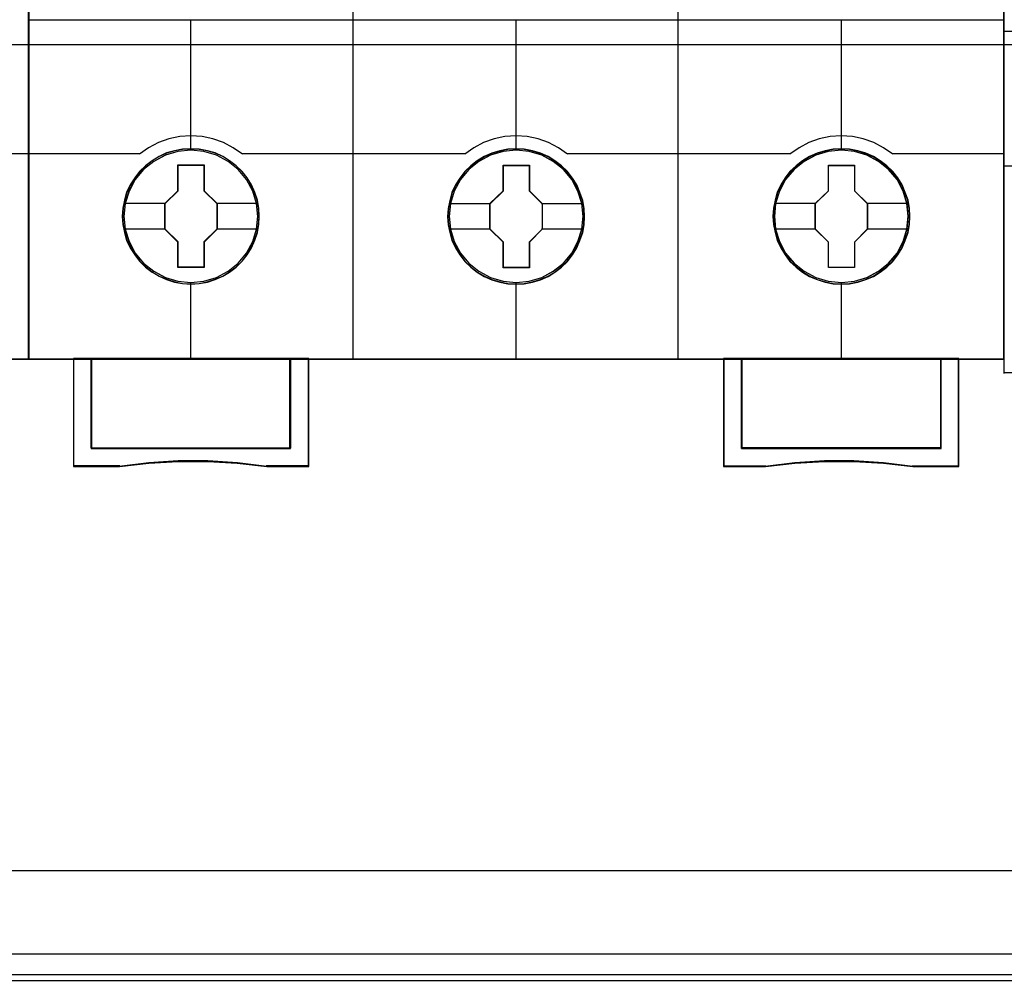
# Model space of a CAD drawing. Extents: x -631805 to -376315, y -40155 to 84873.
# Tile 49 of 256: x -618678 to -618133, y -33639 to -33102. Entities that reach past the tile are written whole.
import ezdxf

# ---------------------------------------------------------------- set-up
doc = ezdxf.new("R2010")
doc.units = 0
doc.header["$MEASUREMENT"] = 0
doc.layers.get('0').update_dxf_attribs({"color": 252})
doc.layers.add('45', color=8, linetype='Continuous')
doc.layers.add('50', color=7, linetype='Continuous')

# ---------------------------------------------------------------- blocks, each defined once
blk = doc.blocks.new('*U1009')
at = {"layer": '50', "color": 7}
for points in [[(59.825943, -92.486155), (387.918232, -92.486155), (387.918232, -379.414356), (59.825943, -379.414356), (59.825943, -92.486155)], [(391.762235, -435.77199), (55.98194, -435.77199), (55.98194, -385.150219), (391.762235, -385.150219), (391.762235, -435.77199)]]:
    blk.add_lwpolyline(points, dxfattribs=at)
blk = doc.blocks.new('*U1020')
at = {"layer": '50', "color": 7}
for points in [[(383.999821, -385.499773), (64.001505, -385.499773)], [(67.968952, -384.008872), (379.969373, -384.008872)], [(61.983887, -287.349254), (386.017439, -287.349254), (386.017439, -333.651915), (61.983887, -333.651915), (61.983887, -287.349254)]]:
    blk.add_lwpolyline(points, dxfattribs=at)
blk = doc.blocks.new('*D1022')
at = {"layer": '45', "color": 7}
for points in [[(143.039331, -268.997671), (70.962948, -268.997671), (70.962948, -351.066058), (143.039331, -351.066058), (143.039331, -268.997671)], [(143.018122, -269.021504), (70.984156, -269.021504), (70.984156, -351.044873), (143.018122, -351.044873), (143.018122, -269.021504)]]:
    blk.add_lwpolyline(points, close=True, dxfattribs=at)
at = {"layer": '45', "color": 139}
blk.add_lwpolyline([(143.039331, -268.997671), (70.962948, -268.997671), (70.962948, -351.066058), (143.039331, -351.066058), (143.039331, -268.997671)], close=True, dxfattribs=at)
blk.add_lwpolyline([(136.817348, -339.657888), (143.039331, -339.657888)], dxfattribs=at)
blk = doc.blocks.new('*U1023')
at = {"layer": '45', "color": 7}
for points in [[(160.994099, -268.997671), (142.970404, -268.997671), (142.970404, -351.066058), (160.994099, -351.066058), (179.006647, -351.066058), (197.030342, -351.066058), (197.030342, -268.997671), (179.006647, -268.997671), (160.994099, -268.997671)], [(155.777561, -343.150779), (155.75518, -342.697589), (155.682441, -342.249925), (155.525772, -341.818841), (155.346721, -341.404338), (155.111717, -341.011941), (154.831951, -340.663758), (154.501826, -340.343208), (154.132535, -340.066873), (153.763243, -339.823697), (153.332402, -339.635789), (152.901562, -339.508674), (152.442745, -339.425774), (151.989523, -339.403667), (151.530706, -339.425774), (151.088675, -339.508674), (150.641049, -339.635789), (150.226995, -339.823697), (149.835322, -340.066873), (149.47722, -340.343208), (149.141501, -340.663758), (148.87852, -341.011941), (148.632326, -341.404338), (148.430894, -341.818841), (148.313392, -342.249925), (148.223867, -342.697589), (148.190295, -343.150779), (148.223867, -343.598443), (148.313392, -344.040581), (148.430894, -344.471664), (148.632326, -344.886168), (148.87852, -345.278565), (149.141501, -345.637801), (149.47722, -345.958351), (149.835322, -346.234686), (150.226995, -346.466808), (150.641049, -346.64919), (151.088675, -346.787358), (151.530706, -346.875785), (151.989523, -346.897892), (152.442745, -346.875785), (152.901562, -346.787358), (153.332402, -346.64919), (153.763243, -346.466808), (154.132535, -346.234686), (154.501826, -345.958351), (154.831951, -345.637801), (155.111717, -345.278565), (155.346721, -344.886168), (155.525772, -344.471664), (155.682441, -344.040581), (155.75518, -343.598443), (155.777561, -343.150779)], [(155.777561, -343.150779), (155.75518, -342.697589), (155.682441, -342.249925), (155.525772, -341.818841), (155.346721, -341.404338), (155.111717, -341.011941), (154.831951, -340.663758), (154.501826, -340.343208), (154.132535, -340.066873), (153.763243, -339.823697), (153.332402, -339.635789), (152.901562, -339.508674), (152.442745, -339.425774), (151.989523, -339.403667), (151.530706, -339.425774), (151.088675, -339.508674), (150.641049, -339.635789), (150.226995, -339.823697), (149.835322, -340.066873), (149.47722, -340.343208), (149.141501, -340.663758), (148.87852, -341.011941), (148.632326, -341.404338), (148.430894, -341.818841), (148.313392, -342.249925), (148.223867, -342.697589), (148.190295, -343.150779), (148.223867, -343.598443), (148.313392, -344.040581), (148.430894, -344.471664), (148.632326, -344.886168), (148.87852, -345.278565), (149.141501, -345.637801), (149.47722, -345.958351), (149.835322, -346.234686), (150.226995, -346.466808), (150.641049, -346.64919), (151.088675, -346.787358), (151.530706, -346.875785), (151.989523, -346.897892), (152.442745, -346.875785), (152.901562, -346.787358), (153.332402, -346.64919), (153.763243, -346.466808), (154.132535, -346.234686), (154.501826, -345.958351), (154.831951, -345.637801), (155.111717, -345.278565), (155.346721, -344.886168), (155.525772, -344.471664), (155.682441, -344.040581), (155.75518, -343.598443), (155.777561, -343.150779)], [(155.761655, -343.150779), (155.739368, -342.69951), (155.666933, -342.253745), (155.510921, -341.824489), (155.332621, -341.411743), (155.098603, -341.02101), (154.820009, -340.674303), (154.491269, -340.355113), (154.123526, -340.079949), (153.755782, -339.837805), (153.326749, -339.650693), (152.897715, -339.524118), (152.440821, -339.441569), (151.9895, -339.419556), (151.532607, -339.441569), (151.092429, -339.524118), (150.64668, -339.650693), (150.234361, -339.837805), (149.84433, -340.079949), (149.487731, -340.355113), (149.153419, -340.674303), (148.891541, -341.02101), (148.646379, -341.411743), (148.445791, -341.824489), (148.328782, -342.253745), (148.239632, -342.69951), (148.206201, -343.150779), (148.239632, -343.596545), (148.328782, -344.036808), (148.445791, -344.466063), (148.646379, -344.878809), (148.891541, -345.269542), (149.153419, -345.627255), (149.487731, -345.946446), (149.84433, -346.22161), (150.234361, -346.452747), (150.64668, -346.634356), (151.092429, -346.771938), (151.532607, -346.85999), (151.9895, -346.882003), (152.440821, -346.85999), (152.897715, -346.771938), (153.326749, -346.634356), (153.755782, -346.452747), (154.123526, -346.22161), (154.491269, -345.946446), (154.820009, -345.627255), (155.098603, -345.269542), (155.332621, -344.878809), (155.510921, -344.466063), (155.666933, -344.036808), (155.739368, -343.596545), (155.761655, -343.150779)], [(173.788704, -343.155961), (173.766322, -342.70831), (173.69358, -342.26066), (173.536905, -341.824063), (173.357847, -341.409572), (173.122834, -341.022714), (172.843057, -340.669015), (172.51292, -340.348476), (172.149209, -340.072148), (171.774308, -339.82898), (171.343451, -339.646605), (170.912594, -339.513967), (170.453759, -339.431069), (170.00052, -339.408963), (169.54728, -339.431069), (169.099637, -339.513967), (168.651993, -339.646605), (168.237923, -339.82898), (167.846234, -340.072148), (167.488119, -340.348476), (167.152387, -340.669015), (166.889396, -341.022714), (166.643192, -341.409572), (166.447348, -341.824063), (166.324246, -342.26066), (166.234717, -342.70831), (166.206739, -343.155961), (166.234717, -343.609137), (166.324246, -344.045734), (166.447348, -344.476805), (166.643192, -344.891296), (166.889396, -345.28368), (167.152387, -345.642906), (167.488119, -345.963445), (167.846234, -346.245299), (168.237923, -346.471888), (168.651993, -346.65979), (169.099637, -346.792427), (169.54728, -346.880852), (170.00052, -346.908485), (170.453759, -346.880852), (170.912594, -346.792427), (171.343451, -346.65979), (171.774308, -346.471888), (172.149209, -346.245299), (172.51292, -345.963445), (172.843057, -345.642906), (173.122834, -345.28368), (173.357847, -344.891296), (173.536905, -344.476805), (173.69358, -344.045734), (173.766322, -343.609137), (173.788704, -343.155961)], [(173.788704, -343.155961), (173.766322, -342.70831), (173.69358, -342.26066), (173.536905, -341.824063), (173.357847, -341.409572), (173.122834, -341.022714), (172.843057, -340.669015), (172.51292, -340.348476), (172.149209, -340.072148), (171.774308, -339.82898), (171.343451, -339.646605), (170.912594, -339.513967), (170.453759, -339.431069), (170.00052, -339.408963), (169.54728, -339.431069), (169.099637, -339.513967), (168.651993, -339.646605), (168.237923, -339.82898), (167.846234, -340.072148), (167.488119, -340.348476), (167.152387, -340.669015), (166.889396, -341.022714), (166.643192, -341.409572), (166.447348, -341.824063), (166.324246, -342.26066), (166.234717, -342.70831), (166.206739, -343.155961), (166.234717, -343.609137), (166.324246, -344.045734), (166.447348, -344.476805), (166.643192, -344.891296), (166.889396, -345.28368), (167.152387, -345.642906), (167.488119, -345.963445), (167.846234, -346.245299), (168.237923, -346.471888), (168.651993, -346.65979), (169.099637, -346.792427), (169.54728, -346.880852), (170.00052, -346.908485), (170.453759, -346.880852), (170.912594, -346.792427), (171.343451, -346.65979), (171.774308, -346.471888), (172.149209, -346.245299), (172.51292, -345.963445), (172.843057, -345.642906), (173.122834, -345.28368), (173.357847, -344.891296), (173.536905, -344.476805), (173.69358, -344.045734), (173.766322, -343.609137), (173.788704, -343.155961)], [(173.772798, -343.155972), (173.75051, -342.710219), (173.678073, -342.264466), (173.522055, -341.829719), (173.343749, -341.416984), (173.109722, -341.031765), (172.831118, -340.679565), (172.502366, -340.360384), (172.140182, -340.085227), (171.766853, -339.84309), (171.337804, -339.661486), (170.908755, -339.529411), (170.451845, -339.446864), (170.000508, -339.424852), (169.54917, -339.446864), (169.103405, -339.529411), (168.657639, -339.661486), (168.245306, -339.84309), (167.855262, -340.085227), (167.498649, -340.360384), (167.164325, -340.679565), (166.902438, -341.031765), (166.657267, -341.416984), (166.462245, -341.829719), (166.339659, -342.264466), (166.250506, -342.710219), (166.222646, -343.155972), (166.250506, -343.607229), (166.339659, -344.041976), (166.462245, -344.47122), (166.657267, -344.883954), (166.902438, -345.274676), (167.164325, -345.63238), (167.498649, -345.951561), (167.855262, -346.232221), (168.245306, -346.457849), (168.657639, -346.644955), (169.103405, -346.77703), (169.54917, -346.86508), (170.000508, -346.892596), (170.451845, -346.86508), (170.908755, -346.77703), (171.337804, -346.644955), (171.766853, -346.457849), (172.140182, -346.232221), (172.502366, -345.951561), (172.831118, -345.63238), (173.109722, -345.274676), (173.343749, -344.883954), (173.522055, -344.47122), (173.678073, -344.041976), (173.75051, -343.607229), (173.772798, -343.155972)], [(191.8078, -343.156076), (191.785411, -342.702885), (191.712646, -342.255221), (191.555922, -341.824137), (191.376809, -341.409634), (191.141723, -341.017237), (190.861859, -340.669054), (190.531619, -340.348505), (190.162198, -340.072169), (189.792777, -339.828993), (189.361787, -339.641085), (188.930796, -339.513971), (188.471818, -339.43107), (188.018438, -339.408963), (187.559461, -339.43107), (187.117275, -339.513971), (186.669493, -339.641085), (186.255294, -339.828993), (185.863484, -340.072169), (185.505258, -340.348505), (185.16942, -340.669054), (184.906348, -341.017237), (184.660068, -341.409634), (184.458565, -341.824137), (184.341022, -342.255221), (184.251466, -342.702885), (184.217882, -343.156076), (184.251466, -343.60374), (184.341022, -344.045877), (184.458565, -344.476961), (184.660068, -344.891464), (184.906348, -345.283861), (185.16942, -345.643097), (185.505258, -345.963647), (185.863484, -346.239983), (186.255294, -346.472105), (186.669493, -346.654486), (187.117275, -346.792654), (187.559461, -346.881082), (188.018438, -346.903188), (188.471818, -346.881082), (188.930796, -346.792654), (189.361787, -346.654486), (189.792777, -346.472105), (190.162198, -346.239983), (190.531619, -345.963647), (190.861859, -345.643097), (191.141723, -345.283861), (191.376809, -344.891464), (191.555922, -344.476961), (191.712646, -344.045877), (191.785411, -343.60374), (191.8078, -343.156076)], [(191.8078, -343.156076), (191.785411, -342.702885), (191.712646, -342.255221), (191.555922, -341.824137), (191.376809, -341.409634), (191.141723, -341.017237), (190.861859, -340.669054), (190.531619, -340.348505), (190.162198, -340.072169), (189.792777, -339.828993), (189.361787, -339.641085), (188.930796, -339.513971), (188.471818, -339.43107), (188.018438, -339.408963), (187.559461, -339.43107), (187.117275, -339.513971), (186.669493, -339.641085), (186.255294, -339.828993), (185.863484, -340.072169), (185.505258, -340.348505), (185.16942, -340.669054), (184.906348, -341.017237), (184.660068, -341.409634), (184.458565, -341.824137), (184.341022, -342.255221), (184.251466, -342.702885), (184.217882, -343.156076), (184.251466, -343.60374), (184.341022, -344.045877), (184.458565, -344.476961), (184.660068, -344.891464), (184.906348, -345.283861), (185.16942, -345.643097), (185.505258, -345.963647), (185.863484, -346.239983), (186.255294, -346.472105), (186.669493, -346.654486), (187.117275, -346.792654), (187.559461, -346.881082), (188.018438, -346.903188), (188.471818, -346.881082), (188.930796, -346.792654), (189.361787, -346.654486), (189.792777, -346.472105), (190.162198, -346.239983), (190.531619, -345.963647), (190.861859, -345.643097), (191.141723, -345.283861), (191.376809, -344.891464), (191.555922, -344.476961), (191.712646, -344.045877), (191.785411, -343.60374), (191.8078, -343.156076)], [(191.789243, -343.156076), (191.766963, -342.704807), (191.694554, -342.259041), (191.538596, -341.829785), (191.360359, -341.417039), (191.126423, -341.026306), (190.847927, -340.6796), (190.519302, -340.360409), (190.151688, -340.085245), (189.784074, -339.843101), (189.35519, -339.65599), (188.926307, -339.529414), (188.469574, -339.446865), (188.018411, -339.424852), (187.561678, -339.446865), (187.121655, -339.529414), (186.676062, -339.65599), (186.263888, -339.843101), (185.873994, -340.085245), (185.51752, -340.360409), (185.183325, -340.6796), (184.921539, -341.026306), (184.676463, -341.417039), (184.475946, -341.829785), (184.358977, -342.259041), (184.269859, -342.704807), (184.236439, -343.156076), (184.269859, -343.601841), (184.358977, -344.042104), (184.475946, -344.47136), (184.676463, -344.884106), (184.921539, -345.274839), (185.183325, -345.632552), (185.51752, -345.951742), (185.873994, -346.226906), (186.263888, -346.458044), (186.676062, -346.639652), (187.121655, -346.777234), (187.561678, -346.865286), (188.018411, -346.8873), (188.469574, -346.865286), (188.926307, -346.777234), (189.35519, -346.639652), (189.784074, -346.458044), (190.151688, -346.226906), (190.519302, -345.951742), (190.847927, -345.632552), (191.126423, -345.274839), (191.360359, -344.884106), (191.538596, -344.47136), (191.694554, -344.042104), (191.766963, -343.601841), (191.789243, -343.156076)], [(151.272635, -340.301385), (152.71711, -340.301385), (152.71711, -341.729027), (153.439347, -342.431781), (153.439347, -343.853889), (152.71711, -344.573244), (152.71711, -345.984285), (151.272635, -345.984285), (151.272635, -344.573244), (150.539113, -343.853889), (150.539113, -342.431781), (151.272635, -341.729027), (151.272635, -340.301385)], [(151.272635, -340.301385), (152.71711, -340.301385), (152.71711, -340.301385), (152.71711, -341.729027), (152.71711, -341.729027), (153.439347, -342.431781), (153.439347, -342.431781), (153.439347, -343.853889), (153.439347, -343.853889), (152.71711, -344.573244), (152.71711, -344.573244), (152.71711, -345.984285), (152.71711, -345.984285), (151.272635, -345.984285), (151.272635, -345.984285), (151.272635, -344.573244), (151.272635, -344.573244), (150.539113, -343.853889), (150.539113, -343.853889), (150.539113, -342.431781), (150.539113, -342.431781), (151.272635, -341.729027), (151.272635, -341.729027), (151.272635, -340.301385), (151.272635, -340.301385)], [(151.281806, -340.317274), (152.707795, -340.317274), (152.707795, -341.736933), (153.42079, -342.435757), (153.42079, -343.849913), (152.707795, -344.565245), (152.707795, -345.968396), (151.281806, -345.968396), (151.281806, -344.565245), (150.55767, -343.849913), (150.55767, -342.435757), (151.281806, -341.736933), (151.281806, -340.317274)], [(169.291396, -340.311978), (170.73455, -340.311978), (170.73455, -341.734086), (171.45049, -342.442373), (171.45049, -343.864482), (170.73455, -344.583836), (170.73455, -345.994878), (169.291396, -345.994878), (169.291396, -344.583836), (168.552907, -343.864482), (168.552907, -342.442373), (169.291396, -341.734086), (169.291396, -340.311978)], [(169.291396, -340.311978), (170.73455, -340.311978), (170.73455, -340.311978), (170.73455, -341.734086), (170.73455, -341.734086), (171.45049, -342.442373), (171.45049, -342.442373), (171.45049, -343.864482), (171.45049, -343.864482), (170.73455, -344.583836), (170.73455, -344.583836), (170.73455, -345.994878), (170.73455, -345.994878), (169.291396, -345.994878), (169.291396, -345.994878), (169.291396, -344.583836), (169.291396, -344.583836), (168.552907, -343.864482), (168.552907, -343.864482), (168.552907, -342.442373), (168.552907, -342.442373), (169.291396, -341.734086), (169.291396, -341.734086), (169.291396, -340.311978), (169.291396, -340.311978)], [(169.299194, -340.327866), (170.726504, -340.327866), (170.726504, -341.742023), (171.434584, -342.446349), (171.434584, -343.860506), (170.726504, -344.575838), (170.726504, -345.978989), (169.299194, -345.978989), (169.299194, -344.575838), (168.568813, -343.860506), (168.568813, -342.446349), (169.299194, -341.742023), (169.299194, -340.327866)], [(187.302203, -340.311978), (188.745357, -340.311978), (188.745357, -341.734145), (189.466935, -342.436929), (189.466935, -343.859097), (188.745357, -344.578481), (188.745357, -345.989581), (187.302203, -345.989581), (187.302203, -344.578481), (186.569352, -343.859097), (186.569352, -342.436929), (187.302203, -341.734145), (187.302203, -340.311978)], [(187.302203, -340.311978), (188.745357, -340.311978), (188.745357, -340.311978), (188.745357, -341.734145), (188.745357, -341.734145), (189.466935, -342.436929), (189.466935, -342.436929), (189.466935, -343.859097), (189.466935, -343.859097), (188.745357, -344.578481), (188.745357, -344.578481), (188.745357, -345.989581), (188.745357, -345.989581), (187.302203, -345.989581), (187.302203, -345.989581), (187.302203, -344.578481), (187.302203, -344.578481), (186.569352, -343.859097), (186.569352, -343.859097), (186.569352, -342.436929), (186.569352, -342.436929), (187.302203, -341.734145), (187.302203, -341.734145), (187.302203, -340.311978), (187.302203, -340.311978)], [(187.310064, -340.327866), (188.737373, -340.327866), (188.737373, -341.742074), (189.451028, -342.440924), (189.451028, -343.855132), (188.737373, -344.57049), (188.737373, -345.973693), (187.310064, -345.973693), (187.310064, -344.57049), (186.585258, -343.855132), (186.585258, -342.440924), (187.310064, -341.742074), (187.310064, -340.327866)], [(157.50815, -355.999261), (146.472396, -355.999261), (146.472396, -351.031633), (145.478284, -351.031633), (145.478284, -357.000532), (148.030582, -357.000532), (149.655786, -356.823511), (151.292161, -356.735001), (152.928535, -356.735001), (154.559325, -356.823511), (156.195699, -357.000532), (158.513431, -357.000532), (158.513431, -351.031633), (157.50815, -351.031633), (157.50815, -355.999261)], [(157.508688, -356.004832), (157.508688, -351.031633), (151.98923, -351.031633), (146.469772, -351.031633), (146.469772, -356.004832), (157.508688, -356.004832)], [(181.489965, -351.031633), (181.489965, -357.000532), (183.807697, -357.000532), (185.444072, -356.823511), (187.074861, -356.735001), (188.711236, -356.735001), (190.34761, -356.823511), (191.972815, -357.000532), (194.525112, -357.000532), (194.525112, -351.031633), (193.531001, -351.031633), (193.531001, -355.999261), (182.495247, -355.999261), (182.495247, -351.031633), (181.489965, -351.031633)], [(188.012841, -351.031633), (182.492057, -351.031633), (182.492057, -356.004832), (193.533625, -356.004832), (193.533625, -351.031633), (188.012841, -351.031633)]]:
    blk.add_lwpolyline(points, close=True, dxfattribs=at)
at = {"layer": '45', "color": 139}
for points in [[(160.994099, -268.997671), (142.970404, -268.997671), (142.970404, -351.066058), (160.994099, -351.066058), (179.006647, -351.066058), (197.030342, -351.066058), (197.030342, -268.997671), (179.006647, -268.997671), (160.994099, -268.997671)], [(161.001166, -269.016208), (142.988961, -269.016208), (142.988961, -351.05017), (161.001166, -351.05017), (179.002231, -351.05017), (197.014436, -351.05017), (197.014436, -269.016208), (179.002231, -269.016208), (161.001166, -269.016208)], [(155.695379, -343.145367), (155.622603, -342.426759), (155.41547, -341.746844), (155.07398, -341.111152), (154.614929, -340.552848), (154.049512, -340.099572), (153.40572, -339.762378), (152.705946, -339.546796), (151.98378, -339.480463), (151.261614, -339.546796), (150.573036, -339.762378), (149.929245, -340.099572), (149.363828, -340.552848), (148.904776, -341.111152), (148.563287, -341.746844), (148.344957, -342.426759), (148.277779, -343.145367), (148.344957, -343.863976), (148.563287, -344.549418), (148.904776, -345.179583), (149.363828, -345.737887), (149.929245, -346.191163), (150.573036, -346.528356), (151.261614, -346.738411), (151.98378, -346.8158), (152.705946, -346.738411), (153.40572, -346.528356), (154.049512, -346.191163), (154.614929, -345.737887), (155.07398, -345.179583), (155.41547, -344.549418), (155.622603, -343.863976), (155.695379, -343.145367)], [(155.700681, -343.150779), (155.627908, -342.432148), (155.420783, -341.746684), (155.073709, -341.110972), (154.609078, -340.558178), (154.054879, -340.104888), (153.411113, -339.762156), (152.711368, -339.552094), (151.98923, -339.485759), (151.267093, -339.552094), (150.567347, -339.762156), (149.929179, -340.104888), (149.369382, -340.558178), (148.899153, -341.110972), (148.557677, -341.746684), (148.350552, -342.432148), (148.277779, -343.150779), (148.350552, -343.863883), (148.557677, -344.554875), (148.899153, -345.185059), (149.369382, -345.737853), (149.929179, -346.191143), (150.567347, -346.533875), (151.267093, -346.743937), (151.98923, -346.8158), (152.711368, -346.743937), (153.411113, -346.533875), (154.054879, -346.191143), (154.609078, -345.737853), (155.073709, -345.185059), (155.420783, -344.554875), (155.627908, -343.863883), (155.700681, -343.150779)], [(173.711824, -343.145367), (173.633481, -342.426759), (173.42643, -341.746844), (173.085076, -341.111152), (172.626207, -340.552848), (172.061014, -340.099572), (171.417478, -339.762378), (170.723578, -339.546796), (169.996102, -339.480463), (169.274223, -339.546796), (168.585919, -339.762378), (167.942383, -340.099572), (167.37719, -340.552848), (166.918321, -341.111152), (166.576967, -341.746844), (166.36432, -342.426759), (166.291573, -343.145367), (166.36432, -343.863976), (166.576967, -344.549418), (166.918321, -345.179583), (167.37719, -345.737887), (167.942383, -346.191163), (168.585919, -346.528356), (169.274223, -346.738411), (169.996102, -346.8158), (170.723578, -346.738411), (171.417478, -346.528356), (172.061014, -346.191163), (172.626207, -345.737887), (173.085076, -345.179583), (173.42643, -344.549418), (173.633481, -343.863976), (173.711824, -343.145367)], [(173.711824, -343.150779), (173.639076, -342.432148), (173.432026, -341.746684), (173.085076, -341.110972), (172.620611, -340.558178), (172.06661, -340.104888), (171.423074, -339.762156), (170.723578, -339.552094), (170.001698, -339.485759), (169.279819, -339.552094), (168.580323, -339.762156), (167.942383, -340.104888), (167.382786, -340.558178), (166.918321, -341.110972), (166.571371, -341.746684), (166.36432, -342.432148), (166.291573, -343.150779), (166.36432, -343.863883), (166.571371, -344.554875), (166.918321, -345.185059), (167.382786, -345.737853), (167.942383, -346.191143), (168.580323, -346.533875), (169.279819, -346.743937), (170.001698, -346.8158), (170.723578, -346.743937), (171.423074, -346.533875), (172.06661, -346.191143), (172.620611, -345.737853), (173.085076, -345.185059), (173.432026, -344.554875), (173.639076, -343.863883), (173.711824, -343.150779)], [(191.722967, -343.150779), (191.650219, -342.432148), (191.443168, -341.746684), (191.101814, -341.110972), (190.631753, -340.558178), (190.077753, -340.104888), (189.434216, -339.762156), (188.734721, -339.552094), (188.012841, -339.485759), (187.290961, -339.552094), (186.591465, -339.762156), (185.953525, -340.104888), (185.393929, -340.558178), (184.929463, -341.110972), (184.582514, -341.746684), (184.375463, -342.432148), (184.302715, -343.150779), (184.375463, -343.863883), (184.582514, -344.554875), (184.929463, -345.185059), (185.393929, -345.737853), (185.953525, -346.191143), (186.591465, -346.533875), (187.290961, -346.743937), (188.012841, -346.8158), (188.734721, -346.743937), (189.434216, -346.533875), (190.077753, -346.191143), (190.631753, -345.737853), (191.101814, -345.185059), (191.443168, -344.554875), (191.650219, -343.863883), (191.722967, -343.150779)], [(191.722967, -343.145367), (191.64462, -342.426759), (191.437561, -341.746844), (191.096194, -341.111152), (190.637306, -340.552848), (190.072091, -340.099572), (189.42853, -339.762378), (188.734602, -339.546796), (188.012694, -339.480463), (187.285189, -339.546796), (186.596858, -339.762378), (185.953297, -340.099572), (185.388082, -340.552848), (184.929194, -341.111152), (184.587827, -341.746844), (184.375172, -342.426759), (184.308017, -343.145367), (184.375172, -343.863976), (184.587827, -344.549418), (184.929194, -345.179583), (185.388082, -345.737887), (185.953297, -346.191163), (186.596858, -346.528356), (187.285189, -346.738411), (188.012694, -346.8158), (188.734602, -346.738411), (189.42853, -346.528356), (190.072091, -346.191163), (190.637306, -345.737887), (191.096194, -345.179583), (191.437561, -344.549418), (191.64462, -343.863976), (191.722967, -343.145367)]]:
    blk.add_lwpolyline(points, close=True, dxfattribs=at)
for points in [[(160.984197, -351.066058), (160.984197, -305.303618)], [(178.984736, -351.066058), (178.984736, -305.303618)], [(142.970404, -332.253699), (161.018661, -332.253699)], [(151.970673, -332.253699), (151.970673, -339.504296)], [(160.984197, -332.253699), (179.019199, -332.253699)], [(169.984467, -332.253699), (169.984467, -339.504296)], [(178.984736, -332.253699), (197.030342, -332.253699)], [(187.995609, -332.253699), (187.995609, -339.504296)], [(154.841746, -339.708202), (154.33174, -339.343819), (153.788108, -339.059144), (153.21085, -338.848485), (152.605569, -338.728922), (151.989079, -338.683374), (151.372589, -338.728922), (150.772913, -338.848485), (150.19005, -339.059144), (149.646418, -339.343819), (149.142017, -339.708202)], [(172.847586, -339.708202), (172.343159, -339.343819), (171.799498, -339.059144), (171.216604, -338.848485), (170.616895, -338.728922), (170.000373, -338.683374), (169.38385, -338.728922), (168.784142, -338.848485), (168.201248, -339.059144), (167.657587, -339.343819), (167.153159, -339.708202)], [(190.858729, -339.708202), (190.354328, -339.343819), (189.805092, -339.059144), (189.227833, -338.848485), (188.628156, -338.728922), (188.011667, -338.683374), (187.395177, -338.728922), (186.789896, -338.848485), (186.212637, -339.059144), (185.669005, -339.343819), (185.159, -339.708202)], [(142.970404, -339.673777), (149.179131, -339.673777)], [(154.807282, -339.673777), (161.018661, -339.673777)], [(160.984197, -339.673777), (167.190274, -339.673777)], [(172.813123, -339.673777), (179.019199, -339.673777)], [(178.984736, -339.673777), (185.196115, -339.673777)], [(190.824265, -339.673777), (197.030342, -339.673777)], [(151.970673, -346.789319), (151.970673, -351.066058)], [(169.984467, -346.789319), (169.984467, -351.066058)], [(187.995609, -346.789319), (187.995609, -351.066058)], [(145.478284, -351.031633), (145.478284, -357.000532)], [(152.007787, -351.031633), (145.478284, -351.031633)], [(146.469772, -351.031633), (146.469772, -356.004832)], [(157.474225, -356.004832), (157.474225, -351.031633)], [(158.476317, -351.031633), (158.476317, -357.000532)], [(181.489965, -351.031633), (181.489965, -357.000532)], [(182.492057, -356.004832), (182.492057, -351.031633)], [(193.49651, -351.031633), (193.49651, -356.004832)], [(194.487998, -351.031633), (194.487998, -357.000532)], [(146.469772, -355.970407), (157.508688, -355.970407)], [(193.533625, -355.970407), (182.492057, -355.970407)], [(148.057743, -356.966106), (145.478284, -356.966106)], [(156.201727, -357.000532), (154.562681, -356.801039), (152.929229, -356.701292), (151.290183, -356.701292), (149.651137, -356.801039), (148.023279, -357.000532)], [(158.513431, -356.966106), (156.164613, -356.966106)], [(181.489965, -356.966106), (183.836133, -356.966106)], [(191.980117, -357.000532), (190.352259, -356.801039), (188.713213, -356.701292), (187.074167, -356.701292), (185.440715, -356.801039), (183.801669, -357.000532)], [(191.943003, -356.966106), (194.525112, -356.966106)]]:
    blk.add_lwpolyline(points, dxfattribs=at)
at = {"layer": '45', "color": 59}
blk.add_lwpolyline([(160.984197, -351.066058), (160.984197, -305.303618)], dxfattribs=at)
at = {"layer": '45', "color": 7}
for points in [[(148.261873, -342.417246), (150.576228, -342.417246)], [(153.402233, -342.417246), (155.705983, -342.417246)], [(166.278317, -342.427838), (168.58737, -342.427838)], [(171.413375, -342.427838), (173.717126, -342.427838)], [(184.292111, -342.422542), (186.603815, -342.422542)], [(189.432471, -342.422542), (191.733571, -342.422542)], [(148.261873, -343.83135), (150.576228, -343.83135)], [(153.402233, -343.83135), (155.705983, -343.83135)], [(166.278317, -343.841943), (168.58737, -343.841943)], [(171.413375, -343.841943), (173.717126, -343.841943)], [(184.292111, -343.836647), (186.603815, -343.836647)], [(189.432471, -343.836647), (191.733571, -343.836647)]]:
    blk.add_lwpolyline(points, dxfattribs=at)
at = {"layer": '45', "color": 59}
for points in [[(157.50815, -355.999261), (146.472396, -355.999261), (146.472396, -351.031633), (145.478284, -351.031633), (145.478284, -357.000532), (148.030582, -357.000532), (149.655786, -356.823511), (151.292161, -356.735001), (152.928535, -356.735001), (154.559325, -356.823511), (156.195699, -357.000532), (158.513431, -357.000532), (158.513431, -351.031633), (157.50815, -351.031633), (157.50815, -355.999261)], [(157.492251, -355.988703), (146.485674, -355.988703), (146.485674, -351.047521), (145.494191, -351.047521), (145.494191, -356.984643), (148.03974, -356.984643), (149.660648, -356.808565), (151.292696, -356.720526), (152.924744, -356.720526), (154.551222, -356.808565), (156.18327, -356.984643), (158.494874, -356.984643), (158.494874, -351.047521), (157.492251, -351.047521), (157.492251, -355.988703)], [(157.508688, -356.004832), (157.508688, -351.031633), (151.98923, -351.031633), (146.469772, -351.031633), (146.469772, -356.004832), (157.508688, -356.004832)], [(157.492782, -355.988944), (157.492782, -351.047521), (151.98923, -351.047521), (146.485678, -351.047521), (146.485678, -355.988944), (157.492782, -355.988944)], [(181.489965, -351.031633), (181.489965, -357.000532), (183.807697, -357.000532), (185.444072, -356.823511), (187.074861, -356.735001), (188.711236, -356.735001), (190.34761, -356.823511), (191.972815, -357.000532), (194.525112, -357.000532), (194.525112, -351.031633), (193.531001, -351.031633), (193.531001, -355.999261), (182.495247, -355.999261), (182.495247, -351.031633), (181.489965, -351.031633)], [(181.505872, -351.047521), (181.505872, -356.984643), (183.817947, -356.984643), (185.450328, -356.808565), (187.077137, -356.720526), (188.709518, -356.720526), (190.341899, -356.808565), (191.963138, -356.984643), (194.509206, -356.984643), (194.509206, -351.047521), (193.517521, -351.047521), (193.517521, -355.988703), (182.508699, -355.988703), (182.508699, -351.047521), (181.505872, -351.047521)], [(188.012841, -351.031633), (182.492057, -351.031633), (182.492057, -356.004832), (193.533625, -356.004832), (193.533625, -351.031633), (188.012841, -351.031633)], [(188.012841, -351.047521), (182.507963, -351.047521), (182.507963, -355.988944), (193.517718, -355.988944), (193.517718, -351.047521), (188.012841, -351.047521)]]:
    blk.add_lwpolyline(points, close=True, dxfattribs=at)
blk = doc.blocks.new('*U1024')
at = {"layer": '45', "color": 139}
for points in [[(197.014436, -269.156559), (197.014436, -351.863147)], [(197.014436, -332.883956), (232.970445, -332.883956)], [(197.014436, -340.349051), (203.233768, -340.349051)], [(197.014436, -351.794296), (232.970445, -351.794296)]]:
    blk.add_lwpolyline(points, dxfattribs=at)

msp = doc.modelspace()

# ---------------------------------------------------------------- block references
at = {"xscale": 10, "yscale": 10, "zscale": 10}
for name in ['*U1009', '*U1020', '*D1022', '*U1023', '*U1024']:
    msp.add_blockref(name, (-620103.09, -29779.66), dxfattribs=at)

doc.saveas('drawing.dxf')
